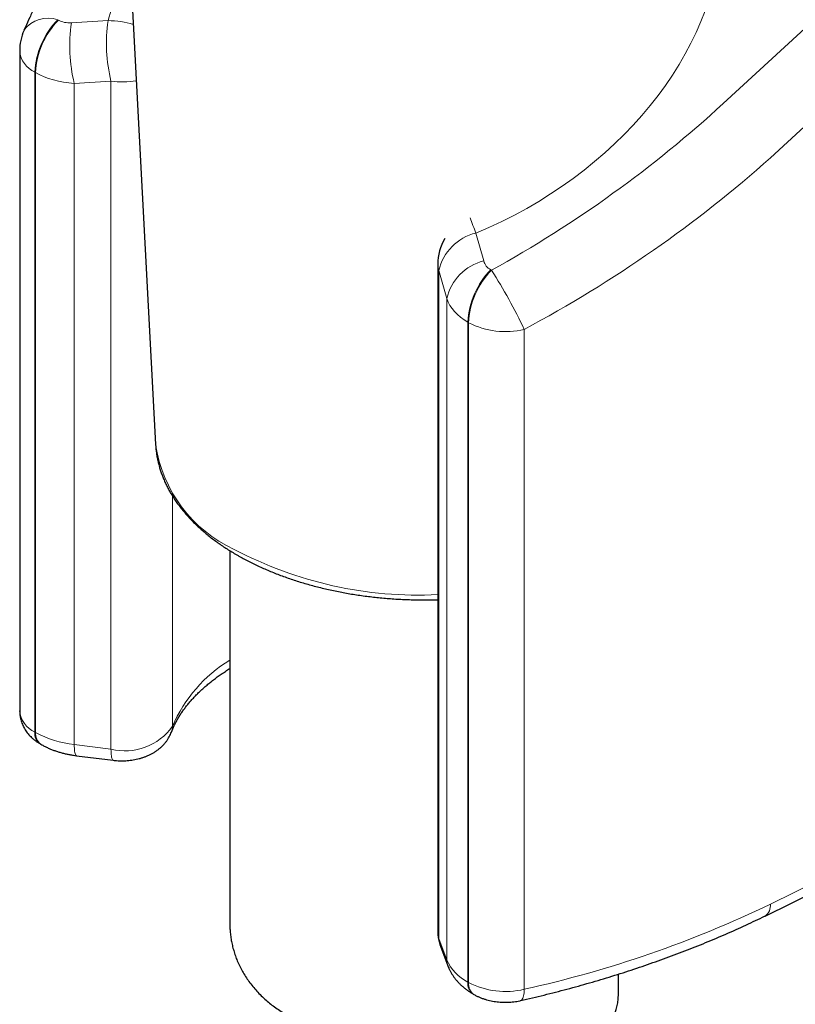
# Model space of a CAD drawing. Header units: millimetres. Extents: x 8 to 949, y 12 to 889.
# Tile 48 of 256: x 893 to 923, y 79 to 117. Entities that reach past the tile are written whole.
import ezdxf

# ---------------------------------------------------------------- set-up
doc = ezdxf.new("R2010")
doc.units = ezdxf.units.MM

msp = doc.modelspace()

# ---------------------------------------------------------------- linework, layer by layer
at = {"color": 252, "linetype": 'Continuous', "lineweight": 0}
for p, q in [((919.809, 113.474), (947.405, 138.883)), ((948.78, 136.382), (921.633, 111.386)), ((894.124, 116.712), (894.153, 116.696)), ((894.65, 116.592), (896.068, 116.677)), ((893.269, 114.671), (893.24, 114.688)), ((893.24, 114.688), (893.24, 89.231)), ((893.269, 89.214), (893.269, 114.671)), ((896.179, 114.34), (894.761, 114.256)), ((896.179, 88.57), (896.179, 114.34)), ((894.761, 88.746), (894.761, 114.256)), ((910.264, 108.481), (910.568, 107.403)), ((909.143, 105.953), (908.839, 107.031)), ((908.839, 107.031), (908.839, 81.261)), ((910.839, 107.063), (910.868, 107.046)), ((909.143, 80.443), (909.143, 105.953)), ((909.984, 105.022), (909.955, 105.039)), ((909.955, 79.582), (909.955, 105.039)), ((909.984, 79.565), (909.984, 105.022)), ((912.132, 104.764), (912.132, 79.307)), ((898.553, 98.338), (898.553, 89.455)), ((921.633, 82.591), (948.78, 95.874)), ((893.24, 89.231), (893.269, 89.214)), ((894.761, 88.746), (896.179, 88.57)), ((908.839, 81.261), (909.143, 80.443)), ((909.955, 79.582), (909.984, 79.565))]:
    msp.add_line(p, q, dxfattribs=at)
at = {"color": 7, "linetype": 'Continuous', "lineweight": 30}
for p, q in [((896.661, 123.686), (897.901, 100.326)), ((892.654, 115.505), (892.654, 90.048)), ((908.795, 107.274), (908.795, 81.504)), ((900.767, 96.227), (900.767, 81.823)), ((921.426, 82.133), (948.553, 95.406)), ((893.447, 88.773), (893.476, 88.757)), ((894.848, 88.318), (896.266, 88.142)), ((908.879, 81.034), (909.183, 80.216)), ((915.767, 79.159), (915.767, 79.891)), ((910.162, 79.124), (910.191, 79.107))]:
    msp.add_line(p, q, dxfattribs=at)
at = {"color": 252, "linetype": 'Continuous', "lineweight": 0, "flags": 128}
for points in [[(894.761, 88.746), (894.762, 88.673), (894.765, 88.605), (894.769, 88.544), (894.775, 88.489), (894.783, 88.441), (894.793, 88.4), (894.804, 88.368), (894.816, 88.343), (894.83, 88.326), (894.845, 88.318), (894.848, 88.318)], [(896.179, 88.57), (896.18, 88.497), (896.182, 88.43), (896.187, 88.368), (896.193, 88.313), (896.201, 88.265), (896.21, 88.225), (896.221, 88.192), (896.234, 88.167), (896.247, 88.151), (896.262, 88.143), (896.266, 88.142)], [(912.132, 79.307), (912.131, 79.234), (912.126, 79.167), (912.118, 79.104), (912.108, 79.049), (912.094, 79), (912.077, 78.958), (912.058, 78.924), (912.037, 78.897), (912.013, 78.879), (911.987, 78.869)]]:
    msp.add_lwpolyline(points, dxfattribs=at)
at = {"color": 252, "linetype": 'Continuous', "lineweight": 0}
for centre, radius, start, end in [((893.757, 115.599), 1.173, 71.7716, 142.9388), ((896.341, 114.539), 3.104, 135.5692, 177.2503), ((896.37, 114.522), 3.104, 135.5692, 177.2503), ((902.165, 115.795), 6.16, 171.7686, 193.6599), ((896.051, 113.303), 3.374, 72.9247, 89.7046), ((900.747, 115.71), 6.16, 171.7686, 193.6599), ((893.641, 115.594), 0.991, 185.1996, 246.1206), ((896.598, 117.733), 3.419, 262.9611, 279.404), ((920.839, 112.695), 11.383, 198.578, 201.7241), ((910.718, 106.61), 1.926, 103.6267, 167.3589), ((909.485, 107.275), 0.691, 180.1413, 200.6772), ((911.022, 105.532), 1.926, 103.6267, 167.3589), ((913.056, 104.89), 3.104, 135.5692, 177.2503), ((913.085, 104.873), 3.104, 135.5692, 177.2503), ((892.829, 95.56), 21.386, 25.4926, 32.4861), ((911.405, 107.786), 3.107, 242.7889, 283.5358), ((903.161, 101.104), 5.317, 188.4164, 245.2361), ((908.054, 109.763), 15.25, 242.1709, 272.7852), ((903.701, 87.223), 5.611, 121.5202, 156.5591), ((893.65, 90.144), 1.001, 185.5251, 245.7951), ((896.717, 90.754), 2.25, 256.1622, 324.7042), ((897.904, 89.453), 0.649, 339.4722, 0.1694), ((893.733, 89.178), 0.496, 173.8807, 234.8072), ((893.762, 89.162), 0.496, 173.8806, 234.8079), ((895.2, 92.751), 4.029, 241.3692, 263.7516), ((902.673, 122.065), 43.792, 282.4751, 295.6553), ((921.161, 82.528), 0.476, 303.8142, 7.5122), ((909.485, 81.505), 0.691, 180.1413, 200.6772), ((909.488, 81.26), 0.649, 179.8343, 200.3181), ((910.78, 81.173), 1.792, 204.0226, 242.5938), ((909.792, 80.441), 0.649, 179.8343, 200.3239), ((910.448, 79.529), 0.496, 173.8807, 234.8072), ((910.477, 79.512), 0.496, 173.8805, 234.8089), ((911.405, 82.329), 3.107, 242.7889, 283.5358)]:
    msp.add_arc(centre, radius, start, end, dxfattribs=at)
at = {"color": 7, "linetype": 'Continuous', "lineweight": 30}
for centre, start in [((894.654, 115.505), 156.3967), ((910.795, 107.274), 150.135)]:
    msp.add_arc(centre, 2, start, 180, dxfattribs=at)
at = {"color": 252, "linetype": 'Continuous', "lineweight": 0}
for centre, major_axis, ratio, start_param, end_param in [((907.737, 117.353), (11.084, 6.187), 0.717316, 4.544847, 5.892246), ((907.737, 117.353), (11.084, 6.187), 0.717316, 2.324746, 2.547487), ((894.86, 117.434), (0.928, 0.518), 0.717316, 3.546167, 4.120259), ((895.39, 116.226), (2.989, 0.404), 0.648301, 3.839493, 4.413584), ((899.129, 128.428), (29.693, 16.573), 0.717316, 4.707364, 5.034639), ((899.66, 127.22), (31.903, 16.345), 0.716401, 4.736417, 5.063691), ((911.546, 107.802), (0.928, 0.518), 0.717316, 2.972076, 3.546167), ((912.076, 106.594), (2.989, 0.404), 0.648301, 3.265401, 3.839493)]:
    msp.add_ellipse(centre, major_axis=major_axis, ratio=ratio, start_param=start_param, end_param=end_param, dxfattribs=at)
at = {"color": 7, "linetype": 'Continuous', "lineweight": 30}
for points, knots in [([(896.697, 123.015), (896.645, 122.944), (896.499, 122.743), (896.265, 122.411), (895.996, 122.02), (895.732, 121.627), (895.474, 121.232), (895.223, 120.836), (894.977, 120.438), (894.737, 120.039), (894.503, 119.638), (894.276, 119.236), (894.054, 118.832), (893.839, 118.428), (893.63, 118.023), (893.428, 117.616), (893.232, 117.209), (893.045, 116.808), (892.91, 116.507), (892.837, 116.341), (892.822, 116.305)], [0, 0, 0, 0, 0.033312, 0.093301, 0.153257, 0.213176, 0.273055, 0.332893, 0.392685, 0.45243, 0.512124, 0.571766, 0.631351, 0.690878, 0.750344, 0.809746, 0.869081, 0.928347, 0.984373, 1, 1, 1, 1]), ([(897.902, 100.324), (897.903, 100.306), (897.906, 100.233), (897.919, 100.107), (897.94, 99.946), (897.968, 99.786), (898.003, 99.626), (898.045, 99.466), (898.093, 99.308), (898.149, 99.15), (898.211, 98.993), (898.28, 98.837), (898.356, 98.682), (898.438, 98.528), (898.527, 98.376), (898.623, 98.225), (898.725, 98.075), (898.834, 97.928), (898.95, 97.782), (899.071, 97.637), (899.199, 97.495), (899.333, 97.355), (899.474, 97.217), (899.62, 97.082), (899.772, 96.948), (899.929, 96.818), (900.093, 96.69), (900.262, 96.565), (900.436, 96.442), (900.615, 96.322), (900.796, 96.208), (900.938, 96.122), (901.052, 96.056), (901.17, 95.989), (901.337, 95.898), (901.54, 95.793), (901.746, 95.691), (901.957, 95.592), (902.172, 95.497), (902.392, 95.406), (902.614, 95.318), (902.841, 95.233), (903.071, 95.152), (903.305, 95.074), (903.541, 95), (903.781, 94.93), (904.024, 94.864), (904.269, 94.801), (904.517, 94.742), (904.768, 94.687), (905.02, 94.636), (905.275, 94.588), (905.532, 94.545), (905.79, 94.505), (906.05, 94.469), (906.312, 94.438), (906.574, 94.41), (906.838, 94.386), (907.103, 94.367), (907.368, 94.351), (907.634, 94.34), (907.901, 94.332), (908.168, 94.328), (908.434, 94.329), (908.643, 94.332), (908.763, 94.336), (908.795, 94.337)], [0, 0, 0, 0, 0.005513, 0.021184, 0.036864, 0.052561, 0.068281, 0.084031, 0.099816, 0.11564, 0.131507, 0.14742, 0.163381, 0.179389, 0.195446, 0.21155, 0.2277, 0.243892, 0.260124, 0.276393, 0.292696, 0.309028, 0.325386, 0.341766, 0.358166, 0.374581, 0.391008, 0.407445, 0.42389, 0.44034, 0.456793, 0.47239, 0.47732, 0.486026, 0.502481, 0.518931, 0.535379, 0.551823, 0.568263, 0.584698, 0.601128, 0.617554, 0.633974, 0.650389, 0.666799, 0.683204, 0.699604, 0.716, 0.73239, 0.748777, 0.76516, 0.781539, 0.797914, 0.814286, 0.830655, 0.847022, 0.863386, 0.879748, 0.896108, 0.912467, 0.928825, 0.945182, 0.961539, 0.977895, 0.994252, 1, 1, 1, 1]), ([(898.512, 89.226), (898.52, 89.246), (898.544, 89.31), (898.59, 89.417), (898.651, 89.545), (898.718, 89.673), (898.791, 89.801), (898.871, 89.927), (898.956, 90.052), (899.047, 90.176), (899.145, 90.299), (899.248, 90.422), (899.357, 90.543), (899.472, 90.663), (899.592, 90.782), (899.719, 90.899), (899.851, 91.015), (899.989, 91.13), (900.133, 91.243), (900.282, 91.355), (900.436, 91.464), (900.597, 91.572), (900.707, 91.644), (900.766, 91.68), (900.767, 91.681)], [0, 0, 0, 0, 0.024536, 0.075849, 0.126739, 0.177142, 0.227107, 0.276681, 0.325914, 0.374851, 0.423536, 0.472006, 0.520298, 0.568442, 0.616466, 0.664394, 0.712249, 0.760048, 0.807807, 0.85554, 0.903258, 0.950972, 0.998688, 1, 1, 1, 1]), ([(892.655, 90.048), (892.655, 90.03), (892.655, 89.98), (892.662, 89.899), (892.675, 89.805), (892.696, 89.712), (892.723, 89.621), (892.756, 89.532), (892.796, 89.445), (892.841, 89.361), (892.892, 89.279), (892.949, 89.2), (893.012, 89.124), (893.08, 89.051), (893.154, 88.982), (893.233, 88.916), (893.318, 88.854), (893.39, 88.807), (893.434, 88.781), (893.447, 88.773)], [0, 0, 0, 0, 0.033832, 0.094282, 0.154531, 0.214681, 0.274837, 0.335108, 0.395612, 0.456471, 0.517815, 0.579782, 0.642508, 0.706128, 0.770764, 0.836509, 0.903414, 0.971468, 1, 1, 1, 1]), ([(896.266, 88.142), (896.288, 88.139), (896.35, 88.132), (896.452, 88.125), (896.57, 88.121), (896.688, 88.122), (896.806, 88.129), (896.924, 88.14), (897.041, 88.157), (897.158, 88.179), (897.273, 88.207), (897.387, 88.24), (897.499, 88.279), (897.608, 88.324), (897.715, 88.374), (897.817, 88.43), (897.916, 88.492), (898.009, 88.559), (898.096, 88.631), (898.177, 88.707), (898.251, 88.787), (898.318, 88.87), (898.378, 88.957), (898.431, 89.046), (898.476, 89.135), (898.5, 89.196), (898.512, 89.226)], [0, 0, 0, 0, 0.0248499, 0.0673656, 0.1098201, 0.1522897, 0.1948294, 0.2374863, 0.2803224, 0.3233948, 0.3667501, 0.4104174, 0.4543987, 0.4986574, 0.5431062, 0.5875561, 0.631819, 0.6756975, 0.7190177, 0.7616537, 0.8035381, 0.8446564, 0.8850336, 0.9247191, 0.9637755, 1, 1, 1, 1]), ([(893.476, 88.757), (893.499, 88.744), (893.56, 88.709), (893.662, 88.657), (893.786, 88.6), (893.912, 88.548), (894.042, 88.5), (894.175, 88.458), (894.31, 88.419), (894.447, 88.386), (894.586, 88.358), (894.72, 88.335), (894.808, 88.323), (894.848, 88.318)], [0, 0, 0, 0, 0.055629, 0.151856, 0.248111, 0.344467, 0.440751, 0.536865, 0.63275, 0.728375, 0.823738, 0.918852, 1, 1, 1, 1]), ([(911.987, 78.869), (912.067, 78.888), (912.296, 78.94), (912.673, 79.03), (913.119, 79.14), (913.562, 79.254), (914.002, 79.372), (914.439, 79.493), (914.873, 79.618), (915.304, 79.747), (915.732, 79.879), (916.157, 80.015), (916.578, 80.154), (916.997, 80.297), (917.411, 80.444), (917.823, 80.594), (918.23, 80.747), (918.634, 80.904), (919.034, 81.064), (919.43, 81.228), (919.823, 81.395), (920.211, 81.565), (920.595, 81.738), (920.968, 81.912), (921.244, 82.044), (921.394, 82.117), (921.426, 82.133)], [0, 0, 0, 0, 0.023188, 0.067134, 0.111084, 0.155038, 0.198996, 0.242959, 0.286926, 0.330898, 0.374874, 0.418855, 0.462842, 0.506833, 0.550829, 0.59483, 0.638836, 0.682847, 0.726864, 0.770885, 0.814911, 0.858943, 0.902979, 0.94702, 0.988745, 1, 1, 1, 1]), ([(900.768, 81.823), (900.768, 81.812), (900.766, 81.736), (900.774, 81.593), (900.791, 81.394), (900.821, 81.194), (900.862, 80.995), (900.915, 80.796), (900.979, 80.598), (901.056, 80.398), (901.146, 80.198), (901.252, 79.997), (901.371, 79.799), (901.503, 79.606), (901.648, 79.418), (901.806, 79.234), (901.977, 79.057), (902.158, 78.89), (902.345, 78.735), (902.538, 78.59), (902.742, 78.451), (902.957, 78.32), (903.182, 78.197), (903.417, 78.081), (903.663, 77.974), (903.912, 77.878), (904.164, 77.792), (904.418, 77.716), (904.679, 77.648), (904.947, 77.589), (905.222, 77.538), (905.503, 77.495), (905.789, 77.461), (906.08, 77.436), (906.373, 77.42), (906.668, 77.411), (906.968, 77.411), (907.271, 77.418), (907.577, 77.433), (907.886, 77.455), (908.197, 77.484), (908.51, 77.52), (908.823, 77.562), (909.137, 77.609), (909.451, 77.661), (909.766, 77.718), (910.08, 77.778), (910.393, 77.841), (910.705, 77.905), (910.978, 77.963), (911.213, 78.012), (911.41, 78.053), (911.606, 78.093), (911.799, 78.131), (911.989, 78.167), (912.177, 78.201), (912.36, 78.231), (912.538, 78.258), (912.709, 78.281), (912.874, 78.299), (913.034, 78.312), (913.189, 78.321), (913.339, 78.324), (913.484, 78.322), (913.623, 78.313), (913.787, 78.297), (913.97, 78.268), (914.167, 78.226), (914.352, 78.181), (914.526, 78.135), (914.69, 78.093), (914.846, 78.059), (914.993, 78.037), (915.131, 78.032), (915.237, 78.046), (915.317, 78.071), (915.375, 78.098), (915.43, 78.133), (915.482, 78.176), (915.531, 78.23), (915.576, 78.293), (915.616, 78.364), (915.651, 78.443), (915.683, 78.529), (915.709, 78.624), (915.731, 78.725), (915.748, 78.832), (915.76, 78.945), (915.767, 79.054), (915.766, 79.127), (915.766, 79.159)], [0, 0, 0, 0, 0.001875, 0.013682, 0.025622, 0.037562, 0.049572, 0.061582, 0.073729, 0.085895, 0.098752, 0.111633, 0.124695, 0.137758, 0.15092, 0.164082, 0.177438, 0.19082, 0.203267, 0.215737, 0.228381, 0.241026, 0.253765, 0.266505, 0.279427, 0.292375, 0.304543, 0.316732, 0.329079, 0.341427, 0.353859, 0.366292, 0.378886, 0.391501, 0.40393, 0.416379, 0.428984, 0.441589, 0.454278, 0.466966, 0.479816, 0.492687, 0.505539, 0.518414, 0.531482, 0.54455, 0.557729, 0.570908, 0.584311, 0.59775, 0.606528, 0.615318, 0.624211, 0.633104, 0.642057, 0.65101, 0.660081, 0.669171, 0.677949, 0.686746, 0.69568, 0.704614, 0.713624, 0.722635, 0.731786, 0.740954, 0.75646, 0.772009, 0.787648, 0.803307, 0.819142, 0.834996, 0.850922, 0.866886, 0.882438, 0.890312, 0.898185, 0.90612, 0.914055, 0.922117, 0.930203, 0.937977, 0.94577, 0.95369, 0.961611, 0.969595, 0.977579, 0.985677, 0.993786, 1, 1, 1, 1]), ([(908.795, 81.504), (908.795, 81.479), (908.796, 81.422), (908.804, 81.334), (908.82, 81.24), (908.842, 81.148), (908.863, 81.079), (908.877, 81.042), (908.879, 81.034)], [0, 0, 0, 0, 0.155573, 0.354334, 0.552506, 0.750427, 0.948445, 1, 1, 1, 1]), ([(909.183, 80.216), (909.194, 80.189), (909.217, 80.129), (909.26, 80.037), (909.313, 79.94), (909.371, 79.845), (909.436, 79.753), (909.507, 79.663), (909.584, 79.575), (909.668, 79.491), (909.757, 79.409), (909.853, 79.331), (909.954, 79.256), (910.057, 79.186), (910.128, 79.144), (910.162, 79.124)], [0, 0, 0, 0, 0.0580696, 0.1318306, 0.2061493, 0.2813357, 0.3575123, 0.4347872, 0.5132437, 0.5929314, 0.6738567, 0.7559759, 0.839193, 0.9233633, 1, 1, 1, 1]), ([(910.191, 79.107), (910.212, 79.095), (910.266, 79.065), (910.355, 79.021), (910.46, 78.976), (910.568, 78.937), (910.679, 78.902), (910.792, 78.873), (910.906, 78.848), (911.023, 78.829), (911.14, 78.816), (911.258, 78.807), (911.376, 78.803), (911.494, 78.805), (911.612, 78.812), (911.73, 78.824), (911.845, 78.84), (911.931, 78.857), (911.977, 78.867), (911.987, 78.869)], [0, 0, 0, 0, 0.040834, 0.103498, 0.166396, 0.229665, 0.293058, 0.356404, 0.419613, 0.482649, 0.545522, 0.608275, 0.670973, 0.733698, 0.79653, 0.859539, 0.922817, 0.982872, 1, 1, 1, 1])]:
    msp.add_open_spline(points, degree=3, knots=knots, dxfattribs=at)

doc.saveas('drawing.dxf')
